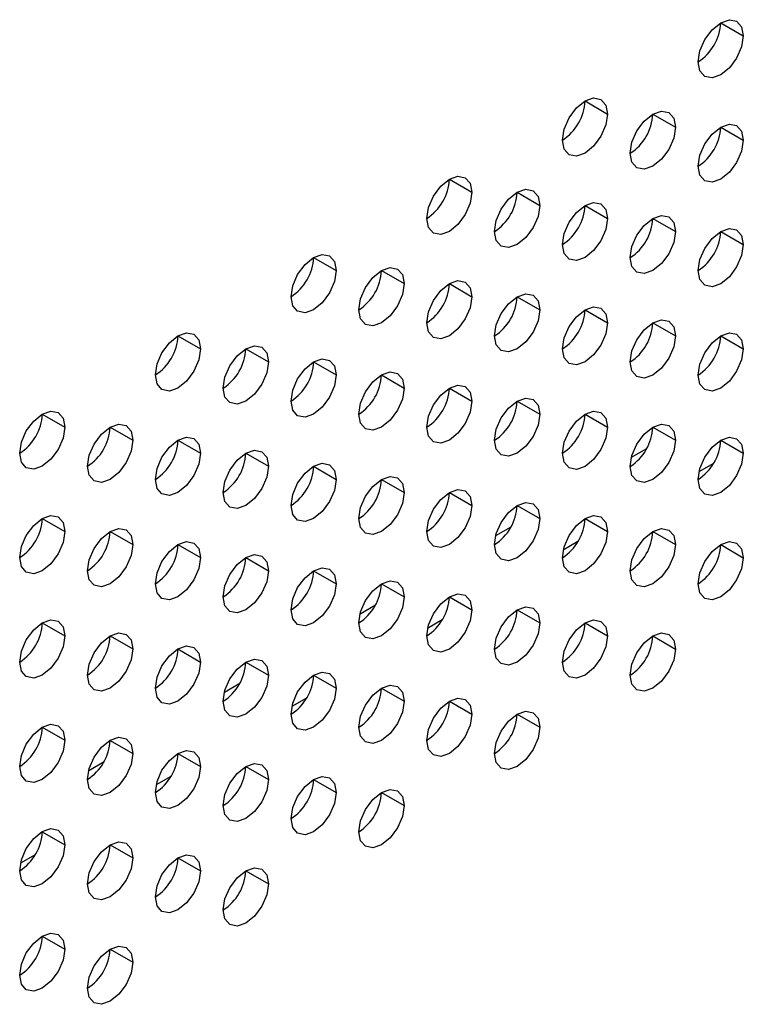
# Model space of a CAD drawing. Header units: millimetres. Extents: x 0 to 1118, y 0 to 864.
# Tile 235 of 256: x 969.97 to 972.8, y 697.65 to 701.51. Entities that reach past the tile are written whole.
import ezdxf

# ---------------------------------------------------------------- set-up
doc = ezdxf.new("R2010")
doc.units = ezdxf.units.MM

msp = doc.modelspace()

# ---------------------------------------------------------------- linework, layer by layer
at = {"color": 7, "linetype": 'Continuous', "lineweight": 25}
for p, q in [((972.7115, 701.4934), (972.7999, 701.4424)), ((972.1812, 701.1872), (972.2696, 701.1362)), ((972.4464, 701.1362), (972.5348, 701.0851)), ((972.7115, 701.0851), (972.7999, 701.0341)), ((971.6509, 700.8811), (971.7393, 700.8301)), ((971.916, 700.83), (972.0044, 700.779)), ((972.1812, 700.779), (972.2696, 700.7279)), ((972.4464, 700.7279), (972.5348, 700.6769)), ((972.7115, 700.6768), (972.7999, 700.6258)), ((971.1205, 700.5749), (971.2089, 700.5239)), ((971.3857, 700.5239), (971.4741, 700.4728)), ((971.6509, 700.4728), (971.7393, 700.4218)), ((971.916, 700.4217), (972.0044, 700.3707)), ((972.1812, 700.3707), (972.2696, 700.3197)), ((972.4464, 700.3196), (972.5348, 700.2686)), ((970.5902, 700.2688), (970.6786, 700.2177)), ((972.7115, 700.2686), (972.7999, 700.2175)), ((970.8554, 700.2177), (970.9438, 700.1667)), ((971.1205, 700.1667), (971.2089, 700.1156)), ((971.3857, 700.1156), (971.4741, 700.0646)), ((971.6509, 700.0645), (971.7393, 700.0135)), ((971.916, 700.0135), (972.0044, 699.9625)), ((970.0599, 699.9626), (970.1483, 699.9116)), ((972.1812, 699.9624), (972.2696, 699.9114)), ((970.325, 699.9116), (970.4134, 699.8605)), ((972.4464, 699.9114), (972.5348, 699.8603)), ((970.5902, 699.8605), (970.6786, 699.8095)), ((972.7115, 699.8603), (972.7999, 699.8093)), ((970.8554, 699.8094), (970.9438, 699.7584)), ((971.1205, 699.7584), (971.2089, 699.7074)), ((971.3857, 699.7073), (971.4741, 699.6563)), ((971.6509, 699.6563), (971.7393, 699.6052)), ((971.916, 699.6052), (972.0044, 699.5542)), ((970.0599, 699.5543), (970.1483, 699.5033)), ((972.1812, 699.5541), (972.2696, 699.5031)), ((970.325, 699.5033), (970.4134, 699.4523)), ((972.4464, 699.5031), (972.5348, 699.4521)), ((970.5902, 699.4522), (970.6786, 699.4012)), ((972.7115, 699.452), (972.7999, 699.401)), ((970.8554, 699.4012), (970.9438, 699.3501)), ((971.1205, 699.3501), (971.2089, 699.2991)), ((971.3857, 699.2991), (971.4741, 699.248)), ((971.6509, 699.248), (971.7393, 699.197)), ((971.916, 699.1969), (972.0044, 699.1459)), ((970.0599, 699.1461), (970.1483, 699.0951)), ((972.1812, 699.1459), (972.2696, 699.0949)), ((970.325, 699.095), (970.4134, 699.044)), ((972.4464, 699.0948), (972.5348, 699.0438)), ((970.5902, 699.044), (970.6786, 698.9929)), ((970.8554, 698.9929), (970.9438, 698.9419)), ((971.1205, 698.9418), (971.2089, 698.8908)), ((971.3857, 698.8908), (971.4741, 698.8398)), ((971.6509, 698.8397), (971.7393, 698.7887)), ((971.916, 698.7887), (972.0044, 698.7376)), ((970.0599, 698.7378), (970.1483, 698.6868)), ((970.325, 698.6867), (970.4134, 698.6357)), ((970.5902, 698.6357), (970.6786, 698.5847)), ((970.8554, 698.5846), (970.9438, 698.5336)), ((971.1205, 698.5336), (971.2089, 698.4825)), ((971.3857, 698.4825), (971.4741, 698.4315)), ((970.0599, 698.3295), (970.1483, 698.2785)), ((970.325, 698.2785), (970.4134, 698.2275)), ((970.5902, 698.2274), (970.6786, 698.1764)), ((970.8554, 698.1764), (970.9438, 698.1253)), ((970.0599, 697.9213), (970.1483, 697.8702)), ((970.325, 697.8702), (970.4134, 697.8192))]:
    msp.add_line(p, q, dxfattribs=at)
at = {"color": 8, "linetype": 'Continuous', "lineweight": 25}
for p, q in [((972.3626, 699.7937), (972.4229, 699.8285)), ((972.6838, 699.77), (972.6265, 699.7369)), ((971.8323, 699.4876), (971.8925, 699.5223)), ((972.1534, 699.4638), (972.0961, 699.4308)), ((971.302, 699.1814), (971.3622, 699.2162)), ((971.6231, 699.1577), (971.5658, 699.1246)), ((970.7717, 698.8753), (970.8319, 698.91)), ((971.0928, 698.8515), (971.0355, 698.8185)), ((970.2413, 698.5691), (970.3015, 698.6039)), ((970.5624, 698.5454), (970.5052, 698.5123)), ((970.0321, 698.2392), (969.9748, 698.2062))]:
    msp.add_line(p, q, dxfattribs=at)
at = {"color": 7, "linetype": 'Continuous', "lineweight": 25, "flags": 128}
for points in [[(972.6231, 701.3403), (972.6299, 701.3832), (972.649, 701.4274), (972.6777, 701.4661), (972.7115, 701.4934), (972.7454, 701.5052), (972.774, 701.4996), (972.7932, 701.4775), (972.7999, 701.4424)], [(972.7999, 701.4424), (972.7932, 701.3994), (972.774, 701.3552), (972.7454, 701.3166), (972.7115, 701.2893), (972.6777, 701.2775), (972.649, 701.2831), (972.6299, 701.3051), (972.6231, 701.3403)], [(972.0928, 701.0342), (972.0995, 701.0771), (972.1187, 701.1213), (972.1474, 701.1599), (972.1812, 701.1872), (972.215, 701.199), (972.2437, 701.1934), (972.2629, 701.1714), (972.2696, 701.1362)], [(972.2696, 701.1362), (972.2629, 701.0933), (972.2437, 701.0491), (972.215, 701.0104), (972.1812, 700.9831), (972.1474, 700.9714), (972.1187, 700.9769), (972.0995, 700.999), (972.0928, 701.0342)], [(972.358, 700.9831), (972.3647, 701.026), (972.3839, 701.0702), (972.4125, 701.1089), (972.4464, 701.1362), (972.4802, 701.1479), (972.5089, 701.1424), (972.528, 701.1203), (972.5348, 701.0851)], [(972.5348, 701.0851), (972.528, 701.0422), (972.5089, 700.998), (972.4802, 700.9593), (972.4464, 700.9321), (972.4125, 700.9203), (972.3839, 700.9259), (972.3647, 700.9479), (972.358, 700.9831)], [(972.6231, 700.932), (972.6299, 700.975), (972.649, 701.0192), (972.6777, 701.0578), (972.7115, 701.0851), (972.7454, 701.0969), (972.774, 701.0913), (972.7932, 701.0693), (972.7999, 701.0341)], [(972.7999, 701.0341), (972.7932, 700.9911), (972.774, 700.947), (972.7454, 700.9083), (972.7115, 700.881), (972.6777, 700.8692), (972.649, 700.8748), (972.6299, 700.8969), (972.6231, 700.932)], [(971.5625, 700.728), (971.5692, 700.7709), (971.5884, 700.8151), (971.617, 700.8538), (971.6509, 700.8811), (971.6847, 700.8928), (971.7134, 700.8873), (971.7325, 700.8652), (971.7393, 700.8301)], [(971.7393, 700.8301), (971.7325, 700.7871), (971.7134, 700.7429), (971.6847, 700.7043), (971.6509, 700.677), (971.617, 700.6652), (971.5884, 700.6708), (971.5692, 700.6928), (971.5625, 700.728)], [(971.8276, 700.6769), (971.8344, 700.7199), (971.8535, 700.7641), (971.8822, 700.8027), (971.916, 700.83), (971.9499, 700.8418), (971.9785, 700.8362), (971.9977, 700.8142), (972.0044, 700.779)], [(972.0044, 700.779), (971.9977, 700.736), (971.9785, 700.6919), (971.9499, 700.6532), (971.916, 700.6259), (971.8822, 700.6141), (971.8535, 700.6197), (971.8344, 700.6418), (971.8276, 700.6769)], [(972.0928, 700.6259), (972.0995, 700.6688), (972.1187, 700.713), (972.1474, 700.7517), (972.1812, 700.779), (972.215, 700.7907), (972.2437, 700.7852), (972.2629, 700.7631), (972.2696, 700.7279)], [(972.358, 700.5748), (972.3647, 700.6178), (972.3839, 700.6619), (972.4125, 700.7006), (972.4464, 700.7279), (972.4802, 700.7397), (972.5089, 700.7341), (972.528, 700.712), (972.5348, 700.6769)], [(972.2696, 700.7279), (972.2629, 700.685), (972.2437, 700.6408), (972.215, 700.6021), (972.1812, 700.5748), (972.1474, 700.5631), (972.1187, 700.5687), (972.0995, 700.5907), (972.0928, 700.6259)], [(972.5348, 700.6769), (972.528, 700.6339), (972.5089, 700.5898), (972.4802, 700.5511), (972.4464, 700.5238), (972.4125, 700.512), (972.3839, 700.5176), (972.3647, 700.5396), (972.358, 700.5748)], [(972.6231, 700.5238), (972.6299, 700.5667), (972.649, 700.6109), (972.6777, 700.6496), (972.7115, 700.6769), (972.7454, 700.6886), (972.774, 700.683), (972.7932, 700.661), (972.7999, 700.6258)], [(972.7999, 700.6258), (972.7932, 700.5829), (972.774, 700.5387), (972.7454, 700.5), (972.7115, 700.4727), (972.6777, 700.461), (972.649, 700.4665), (972.6299, 700.4886), (972.6231, 700.5238)], [(971.0322, 700.4218), (971.0389, 700.4648), (971.058, 700.509), (971.0867, 700.5476), (971.1205, 700.5749), (971.1544, 700.5867), (971.183, 700.5811), (971.2022, 700.5591), (971.2089, 700.5239)], [(971.2089, 700.5239), (971.2022, 700.481), (971.183, 700.4368), (971.1544, 700.3981), (971.1205, 700.3708), (971.0867, 700.359), (971.058, 700.3646), (971.0389, 700.3867), (971.0322, 700.4218)], [(971.2973, 700.3708), (971.304, 700.4137), (971.3232, 700.4579), (971.3519, 700.4966), (971.3857, 700.5239), (971.4195, 700.5356), (971.4482, 700.5301), (971.4674, 700.508), (971.4741, 700.4728)], [(971.4741, 700.4728), (971.4674, 700.4299), (971.4482, 700.3857), (971.4195, 700.347), (971.3857, 700.3197), (971.3519, 700.308), (971.3232, 700.3136), (971.304, 700.3356), (971.2973, 700.3708)], [(971.5625, 700.3197), (971.5692, 700.3627), (971.5884, 700.4068), (971.617, 700.4455), (971.6509, 700.4728), (971.6847, 700.4846), (971.7134, 700.479), (971.7325, 700.457), (971.7393, 700.4218)], [(971.8276, 700.2687), (971.8344, 700.3116), (971.8535, 700.3558), (971.8822, 700.3945), (971.916, 700.4218), (971.9499, 700.4335), (971.9785, 700.4279), (971.9977, 700.4059), (972.0044, 700.3707)], [(971.7393, 700.4218), (971.7325, 700.3788), (971.7134, 700.3347), (971.6847, 700.296), (971.6509, 700.2687), (971.617, 700.2569), (971.5884, 700.2625), (971.5692, 700.2846), (971.5625, 700.3197)], [(972.0044, 700.3707), (971.9977, 700.3278), (971.9785, 700.2836), (971.9499, 700.2449), (971.916, 700.2176), (971.8822, 700.2059), (971.8535, 700.2114), (971.8344, 700.2335), (971.8276, 700.2687)], [(972.0928, 700.2176), (972.0995, 700.2606), (972.1187, 700.3047), (972.1474, 700.3434), (972.1812, 700.3707), (972.215, 700.3825), (972.2437, 700.3769), (972.2629, 700.3548), (972.2696, 700.3197)], [(972.2696, 700.3197), (972.2629, 700.2767), (972.2437, 700.2325), (972.215, 700.1939), (972.1812, 700.1666), (972.1474, 700.1548), (972.1187, 700.1604), (972.0995, 700.1824), (972.0928, 700.2176)], [(972.358, 700.1666), (972.3647, 700.2095), (972.3839, 700.2537), (972.4125, 700.2923), (972.4464, 700.3196), (972.4802, 700.3314), (972.5089, 700.3258), (972.528, 700.3038), (972.5348, 700.2686)], [(970.5018, 700.1157), (970.5086, 700.1586), (970.5277, 700.2028), (970.5564, 700.2415), (970.5902, 700.2688), (970.624, 700.2805), (970.6527, 700.275), (970.6719, 700.2529), (970.6786, 700.2177)], [(972.6231, 700.1155), (972.6299, 700.1584), (972.649, 700.2026), (972.6777, 700.2413), (972.7115, 700.2686), (972.7454, 700.2803), (972.774, 700.2748), (972.7932, 700.2527), (972.7999, 700.2175)], [(972.5348, 700.2686), (972.528, 700.2257), (972.5089, 700.1815), (972.4802, 700.1428), (972.4464, 700.1155), (972.4125, 700.1038), (972.3839, 700.1093), (972.3647, 700.1314), (972.358, 700.1666)], [(970.6786, 700.2177), (970.6719, 700.1748), (970.6527, 700.1306), (970.624, 700.0919), (970.5902, 700.0647), (970.5564, 700.0529), (970.5277, 700.0585), (970.5086, 700.0805), (970.5018, 700.1157)], [(970.767, 700.0646), (970.7737, 700.1076), (970.7929, 700.1518), (970.8216, 700.1904), (970.8554, 700.2177), (970.8892, 700.2295), (970.9179, 700.2239), (970.937, 700.2019), (970.9438, 700.1667)], [(972.7999, 700.2175), (972.7932, 700.1746), (972.774, 700.1304), (972.7454, 700.0917), (972.7115, 700.0645), (972.6777, 700.0527), (972.649, 700.0583), (972.6299, 700.0803), (972.6231, 700.1155)], [(970.9438, 700.1667), (970.937, 700.1237), (970.9179, 700.0796), (970.8892, 700.0409), (970.8554, 700.0136), (970.8216, 700.0018), (970.7929, 700.0074), (970.7737, 700.0295), (970.767, 700.0646)], [(971.0322, 700.0136), (971.0389, 700.0565), (971.058, 700.1007), (971.0867, 700.1394), (971.1205, 700.1667), (971.1544, 700.1784), (971.183, 700.1729), (971.2022, 700.1508), (971.2089, 700.1156)], [(971.2973, 699.9625), (971.304, 700.0055), (971.3232, 700.0496), (971.3519, 700.0883), (971.3857, 700.1156), (971.4195, 700.1274), (971.4482, 700.1218), (971.4674, 700.0997), (971.4741, 700.0646)], [(971.2089, 700.1156), (971.2022, 700.0727), (971.183, 700.0285), (971.1544, 699.9898), (971.1205, 699.9625), (971.0867, 699.9508), (971.058, 699.9563), (971.0389, 699.9784), (971.0322, 700.0136)], [(971.4741, 700.0646), (971.4674, 700.0216), (971.4482, 699.9775), (971.4195, 699.9388), (971.3857, 699.9115), (971.3519, 699.8997), (971.3232, 699.9053), (971.304, 699.9273), (971.2973, 699.9625)], [(971.5625, 699.9115), (971.5692, 699.9544), (971.5884, 699.9986), (971.617, 700.0373), (971.6509, 700.0646), (971.6847, 700.0763), (971.7134, 700.0707), (971.7325, 700.0487), (971.7393, 700.0135)], [(971.7393, 700.0135), (971.7325, 699.9706), (971.7134, 699.9264), (971.6847, 699.8877), (971.6509, 699.8604), (971.617, 699.8487), (971.5884, 699.8542), (971.5692, 699.8763), (971.5625, 699.9115)], [(971.8276, 699.8604), (971.8344, 699.9033), (971.8535, 699.9475), (971.8822, 699.9862), (971.916, 700.0135), (971.9499, 700.0252), (971.9785, 700.0197), (971.9977, 699.9976), (972.0044, 699.9625)], [(969.9715, 699.8095), (969.9782, 699.8525), (969.9974, 699.8967), (970.0261, 699.9353), (970.0599, 699.9626), (970.0937, 699.9744), (970.1224, 699.9688), (970.1415, 699.9468), (970.1483, 699.9116)], [(972.0928, 699.8093), (972.0995, 699.8523), (972.1187, 699.8965), (972.1474, 699.9351), (972.1812, 699.9624), (972.215, 699.9742), (972.2437, 699.9686), (972.2629, 699.9466), (972.2696, 699.9114)], [(972.0044, 699.9625), (971.9977, 699.9195), (971.9785, 699.8753), (971.9499, 699.8367), (971.916, 699.8094), (971.8822, 699.7976), (971.8535, 699.8032), (971.8344, 699.8252), (971.8276, 699.8604)], [(970.1483, 699.9116), (970.1415, 699.8686), (970.1224, 699.8245), (970.0937, 699.7858), (970.0599, 699.7585), (970.0261, 699.7467), (969.9974, 699.7523), (969.9782, 699.7744), (969.9715, 699.8095)], [(970.2367, 699.7585), (970.2434, 699.8014), (970.2625, 699.8456), (970.2912, 699.8843), (970.325, 699.9116), (970.3589, 699.9233), (970.3875, 699.9178), (970.4067, 699.8957), (970.4134, 699.8605)], [(972.2696, 699.9114), (972.2629, 699.8684), (972.2437, 699.8243), (972.215, 699.7856), (972.1812, 699.7583), (972.1474, 699.7465), (972.1187, 699.7521), (972.0995, 699.7742), (972.0928, 699.8093)], [(972.358, 699.7583), (972.3647, 699.8012), (972.3839, 699.8454), (972.4125, 699.8841), (972.4464, 699.9114), (972.4802, 699.9231), (972.5089, 699.9176), (972.528, 699.8955), (972.5348, 699.8603)], [(970.4134, 699.8605), (970.4067, 699.8176), (970.3875, 699.7734), (970.3589, 699.7347), (970.325, 699.7074), (970.2912, 699.6957), (970.2625, 699.7013), (970.2434, 699.7233), (970.2367, 699.7585)], [(970.5018, 699.7074), (970.5086, 699.7504), (970.5277, 699.7945), (970.5564, 699.8332), (970.5902, 699.8605), (970.624, 699.8723), (970.6527, 699.8667), (970.6719, 699.8446), (970.6786, 699.8095)], [(972.5348, 699.8603), (972.528, 699.8174), (972.5089, 699.7732), (972.4802, 699.7345), (972.4464, 699.7072), (972.4125, 699.6955), (972.3839, 699.7011), (972.3647, 699.7231), (972.358, 699.7583)], [(972.6231, 699.7072), (972.6299, 699.7502), (972.649, 699.7943), (972.6777, 699.833), (972.7115, 699.8603), (972.7454, 699.8721), (972.774, 699.8665), (972.7932, 699.8444), (972.7999, 699.8093)], [(970.767, 699.6564), (970.7737, 699.6993), (970.7929, 699.7435), (970.8216, 699.7822), (970.8554, 699.8095), (970.8892, 699.8212), (970.9179, 699.8156), (970.937, 699.7936), (970.9438, 699.7584)], [(970.6786, 699.8095), (970.6719, 699.7665), (970.6527, 699.7224), (970.624, 699.6837), (970.5902, 699.6564), (970.5564, 699.6446), (970.5277, 699.6502), (970.5086, 699.6722), (970.5018, 699.7074)], [(972.7999, 699.8093), (972.7932, 699.7663), (972.774, 699.7222), (972.7454, 699.6835), (972.7115, 699.6562), (972.6777, 699.6444), (972.649, 699.65), (972.6299, 699.672), (972.6231, 699.7072)], [(970.9438, 699.7584), (970.937, 699.7155), (970.9179, 699.6713), (970.8892, 699.6326), (970.8554, 699.6053), (970.8216, 699.5936), (970.7929, 699.5991), (970.7737, 699.6212), (970.767, 699.6564)], [(971.0322, 699.6053), (971.0389, 699.6482), (971.058, 699.6924), (971.0867, 699.7311), (971.1205, 699.7584), (971.1544, 699.7702), (971.183, 699.7646), (971.2022, 699.7425), (971.2089, 699.7074)], [(971.2089, 699.7074), (971.2022, 699.6644), (971.183, 699.6202), (971.1544, 699.5816), (971.1205, 699.5543), (971.0867, 699.5425), (971.058, 699.5481), (971.0389, 699.5701), (971.0322, 699.6053)], [(971.2973, 699.5542), (971.304, 699.5972), (971.3232, 699.6414), (971.3519, 699.68), (971.3857, 699.7073), (971.4195, 699.7191), (971.4482, 699.7135), (971.4674, 699.6915), (971.4741, 699.6563)], [(971.5625, 699.5032), (971.5692, 699.5461), (971.5884, 699.5903), (971.617, 699.629), (971.6509, 699.6563), (971.6847, 699.668), (971.7134, 699.6625), (971.7325, 699.6404), (971.7393, 699.6052)], [(971.4741, 699.6563), (971.4674, 699.6134), (971.4482, 699.5692), (971.4195, 699.5305), (971.3857, 699.5032), (971.3519, 699.4914), (971.3232, 699.497), (971.304, 699.5191), (971.2973, 699.5542)], [(971.7393, 699.6052), (971.7325, 699.5623), (971.7134, 699.5181), (971.6847, 699.4794), (971.6509, 699.4521), (971.617, 699.4404), (971.5884, 699.446), (971.5692, 699.468), (971.5625, 699.5032)], [(971.8276, 699.4521), (971.8344, 699.4951), (971.8535, 699.5392), (971.8822, 699.5779), (971.916, 699.6052), (971.9499, 699.617), (971.9785, 699.6114), (971.9977, 699.5894), (972.0044, 699.5542)], [(969.9715, 699.4013), (969.9782, 699.4442), (969.9974, 699.4884), (970.0261, 699.5271), (970.0599, 699.5544), (970.0937, 699.5661), (970.1224, 699.5605), (970.1415, 699.5385), (970.1483, 699.5033)], [(972.0044, 699.5542), (971.9977, 699.5112), (971.9785, 699.4671), (971.9499, 699.4284), (971.916, 699.4011), (971.8822, 699.3893), (971.8535, 699.3949), (971.8344, 699.417), (971.8276, 699.4521)], [(972.0928, 699.4011), (972.0995, 699.444), (972.1187, 699.4882), (972.1474, 699.5269), (972.1812, 699.5542), (972.215, 699.5659), (972.2437, 699.5603), (972.2629, 699.5383), (972.2696, 699.5031)], [(970.1483, 699.5033), (970.1415, 699.4604), (970.1224, 699.4162), (970.0937, 699.3775), (970.0599, 699.3502), (970.0261, 699.3385), (969.9974, 699.344), (969.9782, 699.3661), (969.9715, 699.4013)], [(970.2367, 699.3502), (970.2434, 699.3932), (970.2625, 699.4373), (970.2912, 699.476), (970.325, 699.5033), (970.3589, 699.5151), (970.3875, 699.5095), (970.4067, 699.4874), (970.4134, 699.4523)], [(972.2696, 699.5031), (972.2629, 699.4602), (972.2437, 699.416), (972.215, 699.3773), (972.1812, 699.35), (972.1474, 699.3383), (972.1187, 699.3438), (972.0995, 699.3659), (972.0928, 699.4011)], [(972.358, 699.35), (972.3647, 699.393), (972.3839, 699.4371), (972.4125, 699.4758), (972.4464, 699.5031), (972.4802, 699.5149), (972.5089, 699.5093), (972.528, 699.4872), (972.5348, 699.4521)], [(970.5018, 699.2992), (970.5086, 699.3421), (970.5277, 699.3863), (970.5564, 699.4249), (970.5902, 699.4522), (970.624, 699.464), (970.6527, 699.4584), (970.6719, 699.4364), (970.6786, 699.4012)], [(970.4134, 699.4523), (970.4067, 699.4093), (970.3875, 699.3651), (970.3589, 699.3265), (970.325, 699.2992), (970.2912, 699.2874), (970.2625, 699.293), (970.2434, 699.315), (970.2367, 699.3502)], [(972.5348, 699.4521), (972.528, 699.4091), (972.5089, 699.3649), (972.4802, 699.3263), (972.4464, 699.299), (972.4125, 699.2872), (972.3839, 699.2928), (972.3647, 699.3148), (972.358, 699.35)], [(972.6231, 699.299), (972.6299, 699.3419), (972.649, 699.3861), (972.6777, 699.4248), (972.7115, 699.452), (972.7454, 699.4638), (972.774, 699.4582), (972.7932, 699.4362), (972.7999, 699.401)], [(970.6786, 699.4012), (970.6719, 699.3583), (970.6527, 699.3141), (970.624, 699.2754), (970.5902, 699.2481), (970.5564, 699.2364), (970.5277, 699.2419), (970.5086, 699.264), (970.5018, 699.2992)], [(970.767, 699.2481), (970.7737, 699.291), (970.7929, 699.3352), (970.8216, 699.3739), (970.8554, 699.4012), (970.8892, 699.4129), (970.9179, 699.4074), (970.937, 699.3853), (970.9438, 699.3501)], [(972.7999, 699.401), (972.7932, 699.3581), (972.774, 699.3139), (972.7454, 699.2752), (972.7115, 699.2479), (972.6777, 699.2362), (972.649, 699.2417), (972.6299, 699.2638), (972.6231, 699.299)], [(970.9438, 699.3501), (970.937, 699.3072), (970.9179, 699.263), (970.8892, 699.2243), (970.8554, 699.1971), (970.8216, 699.1853), (970.7929, 699.1909), (970.7737, 699.2129), (970.767, 699.2481)], [(971.0322, 699.197), (971.0389, 699.24), (971.058, 699.2842), (971.0867, 699.3228), (971.1205, 699.3501), (971.1544, 699.3619), (971.183, 699.3563), (971.2022, 699.3343), (971.2089, 699.2991)], [(971.2973, 699.146), (971.304, 699.1889), (971.3232, 699.2331), (971.3519, 699.2718), (971.3857, 699.2991), (971.4195, 699.3108), (971.4482, 699.3053), (971.4674, 699.2832), (971.4741, 699.248)], [(971.2089, 699.2991), (971.2022, 699.2561), (971.183, 699.212), (971.1544, 699.1733), (971.1205, 699.146), (971.0867, 699.1342), (971.058, 699.1398), (971.0389, 699.1619), (971.0322, 699.197)], [(971.4741, 699.248), (971.4674, 699.2051), (971.4482, 699.1609), (971.4195, 699.1222), (971.3857, 699.0949), (971.3519, 699.0832), (971.3232, 699.0887), (971.304, 699.1108), (971.2973, 699.146)], [(971.5625, 699.0949), (971.5692, 699.1379), (971.5884, 699.182), (971.617, 699.2207), (971.6509, 699.248), (971.6847, 699.2598), (971.7134, 699.2542), (971.7325, 699.2321), (971.7393, 699.197)], [(971.7393, 699.197), (971.7325, 699.154), (971.7134, 699.1099), (971.6847, 699.0712), (971.6509, 699.0439), (971.617, 699.0321), (971.5884, 699.0377), (971.5692, 699.0597), (971.5625, 699.0949)], [(971.8276, 699.0439), (971.8344, 699.0868), (971.8535, 699.131), (971.8822, 699.1697), (971.916, 699.197), (971.9499, 699.2087), (971.9785, 699.2031), (971.9977, 699.1811), (972.0044, 699.1459)], [(969.9715, 698.993), (969.9782, 699.0359), (969.9974, 699.0801), (970.0261, 699.1188), (970.0599, 699.1461), (970.0937, 699.1578), (970.1224, 699.1523), (970.1415, 699.1302), (970.1483, 699.0951)], [(972.0928, 698.9928), (972.0995, 699.0357), (972.1187, 699.0799), (972.1474, 699.1186), (972.1812, 699.1459), (972.215, 699.1577), (972.2437, 699.1521), (972.2629, 699.13), (972.2696, 699.0949)], [(972.0044, 699.1459), (971.9977, 699.103), (971.9785, 699.0588), (971.9499, 699.0201), (971.916, 698.9928), (971.8822, 698.9811), (971.8535, 698.9866), (971.8344, 699.0087), (971.8276, 699.0439)], [(970.1483, 699.0951), (970.1415, 699.0521), (970.1224, 699.0079), (970.0937, 698.9693), (970.0599, 698.942), (970.0261, 698.9302), (969.9974, 698.9358), (969.9782, 698.9578), (969.9715, 698.993)], [(970.2367, 698.9419), (970.2434, 698.9849), (970.2625, 699.0291), (970.2912, 699.0677), (970.325, 699.095), (970.3589, 699.1068), (970.3875, 699.1012), (970.4067, 699.0792), (970.4134, 699.044)], [(972.2696, 699.0949), (972.2629, 699.0519), (972.2437, 699.0077), (972.215, 698.9691), (972.1812, 698.9418), (972.1474, 698.93), (972.1187, 698.9356), (972.0995, 698.9576), (972.0928, 698.9928)], [(972.358, 698.9417), (972.3647, 698.9847), (972.3839, 699.0289), (972.4125, 699.0675), (972.4464, 699.0948), (972.4802, 699.1066), (972.5089, 699.101), (972.528, 699.079), (972.5348, 699.0438)], [(970.4134, 699.044), (970.4067, 699.001), (970.3875, 698.9569), (970.3589, 698.9182), (970.325, 698.8909), (970.2912, 698.8791), (970.2625, 698.8847), (970.2434, 698.9068), (970.2367, 698.9419)], [(970.5018, 698.8909), (970.5086, 698.9338), (970.5277, 698.978), (970.5564, 699.0167), (970.5902, 699.044), (970.624, 699.0557), (970.6527, 699.0502), (970.6719, 699.0281), (970.6786, 698.9929)], [(972.5348, 699.0438), (972.528, 699.0008), (972.5089, 698.9567), (972.4802, 698.918), (972.4464, 698.8907), (972.4125, 698.8789), (972.3839, 698.8845), (972.3647, 698.9066), (972.358, 698.9417)], [(970.767, 698.8398), (970.7737, 698.8828), (970.7929, 698.9269), (970.8216, 698.9656), (970.8554, 698.9929), (970.8892, 699.0047), (970.9179, 698.9991), (970.937, 698.977), (970.9438, 698.9419)], [(970.6786, 698.9929), (970.6719, 698.95), (970.6527, 698.9058), (970.624, 698.8671), (970.5902, 698.8398), (970.5564, 698.8281), (970.5277, 698.8337), (970.5086, 698.8557), (970.5018, 698.8909)], [(970.9438, 698.9419), (970.937, 698.8989), (970.9179, 698.8548), (970.8892, 698.8161), (970.8554, 698.7888), (970.8216, 698.777), (970.7929, 698.7826), (970.7737, 698.8046), (970.767, 698.8398)], [(971.0322, 698.7888), (971.0389, 698.8317), (971.058, 698.8759), (971.0867, 698.9146), (971.1205, 698.9419), (971.1544, 698.9536), (971.183, 698.948), (971.2022, 698.926), (971.2089, 698.8908)], [(971.2089, 698.8908), (971.2022, 698.8479), (971.183, 698.8037), (971.1544, 698.765), (971.1205, 698.7377), (971.0867, 698.726), (971.058, 698.7315), (971.0389, 698.7536), (971.0322, 698.7888)], [(971.2973, 698.7377), (971.304, 698.7806), (971.3232, 698.8248), (971.3519, 698.8635), (971.3857, 698.8908), (971.4195, 698.9026), (971.4482, 698.897), (971.4674, 698.8749), (971.4741, 698.8398)], [(971.5625, 698.6866), (971.5692, 698.7296), (971.5884, 698.7738), (971.617, 698.8124), (971.6509, 698.8397), (971.6847, 698.8515), (971.7134, 698.8459), (971.7325, 698.8239), (971.7393, 698.7887)], [(971.4741, 698.8398), (971.4674, 698.7968), (971.4482, 698.7526), (971.4195, 698.714), (971.3857, 698.6867), (971.3519, 698.6749), (971.3232, 698.6805), (971.304, 698.7025), (971.2973, 698.7377)], [(971.7393, 698.7887), (971.7325, 698.7458), (971.7134, 698.7016), (971.6847, 698.6629), (971.6509, 698.6356), (971.617, 698.6238), (971.5884, 698.6294), (971.5692, 698.6515), (971.5625, 698.6866)], [(971.8276, 698.6356), (971.8344, 698.6785), (971.8535, 698.7227), (971.8822, 698.7614), (971.916, 698.7887), (971.9499, 698.8004), (971.9785, 698.7949), (971.9977, 698.7728), (972.0044, 698.7376)], [(969.9715, 698.5847), (969.9782, 698.6277), (969.9974, 698.6718), (970.0261, 698.7105), (970.0599, 698.7378), (970.0937, 698.7496), (970.1224, 698.744), (970.1415, 698.722), (970.1483, 698.6868)], [(972.0044, 698.7376), (971.9977, 698.6947), (971.9785, 698.6505), (971.9499, 698.6118), (971.916, 698.5845), (971.8822, 698.5728), (971.8535, 698.5784), (971.8344, 698.6004), (971.8276, 698.6356)], [(970.2367, 698.5337), (970.2434, 698.5766), (970.2625, 698.6208), (970.2912, 698.6595), (970.325, 698.6868), (970.3589, 698.6985), (970.3875, 698.6929), (970.4067, 698.6709), (970.4134, 698.6357)], [(970.1483, 698.6868), (970.1415, 698.6438), (970.1224, 698.5997), (970.0937, 698.561), (970.0599, 698.5337), (970.0261, 698.5219), (969.9974, 698.5275), (969.9782, 698.5496), (969.9715, 698.5847)], [(970.4134, 698.6357), (970.4067, 698.5928), (970.3875, 698.5486), (970.3589, 698.5099), (970.325, 698.4826), (970.2912, 698.4709), (970.2625, 698.4764), (970.2434, 698.4985), (970.2367, 698.5337)], [(970.5018, 698.4826), (970.5086, 698.5256), (970.5277, 698.5697), (970.5564, 698.6084), (970.5902, 698.6357), (970.624, 698.6475), (970.6527, 698.6419), (970.6719, 698.6198), (970.6786, 698.5847)], [(970.6786, 698.5847), (970.6719, 698.5417), (970.6527, 698.4975), (970.624, 698.4589), (970.5902, 698.4316), (970.5564, 698.4198), (970.5277, 698.4254), (970.5086, 698.4474), (970.5018, 698.4826)], [(970.767, 698.4316), (970.7737, 698.4745), (970.7929, 698.5187), (970.8216, 698.5573), (970.8554, 698.5846), (970.8892, 698.5964), (970.9179, 698.5908), (970.937, 698.5688), (970.9438, 698.5336)], [(971.0322, 698.3805), (971.0389, 698.4234), (971.058, 698.4676), (971.0867, 698.5063), (971.1205, 698.5336), (971.1544, 698.5453), (971.183, 698.5398), (971.2022, 698.5177), (971.2089, 698.4825)], [(970.9438, 698.5336), (970.937, 698.4907), (970.9179, 698.4465), (970.8892, 698.4078), (970.8554, 698.3805), (970.8216, 698.3688), (970.7929, 698.3743), (970.7737, 698.3964), (970.767, 698.4316)], [(971.2089, 698.4825), (971.2022, 698.4396), (971.183, 698.3954), (971.1544, 698.3567), (971.1205, 698.3295), (971.0867, 698.3177), (971.058, 698.3233), (971.0389, 698.3453), (971.0322, 698.3805)], [(971.2973, 698.3294), (971.304, 698.3724), (971.3232, 698.4166), (971.3519, 698.4552), (971.3857, 698.4825), (971.4195, 698.4943), (971.4482, 698.4887), (971.4674, 698.4667), (971.4741, 698.4315)], [(971.4741, 698.4315), (971.4674, 698.3885), (971.4482, 698.3444), (971.4195, 698.3057), (971.3857, 698.2784), (971.3519, 698.2666), (971.3232, 698.2722), (971.304, 698.2943), (971.2973, 698.3294)], [(969.9715, 698.1765), (969.9782, 698.2194), (969.9974, 698.2636), (970.0261, 698.3023), (970.0599, 698.3296), (970.0937, 698.3413), (970.1224, 698.3357), (970.1415, 698.3137), (970.1483, 698.2785)], [(970.1483, 698.2785), (970.1415, 698.2356), (970.1224, 698.1914), (970.0937, 698.1527), (970.0599, 698.1254), (970.0261, 698.1137), (969.9974, 698.1192), (969.9782, 698.1413), (969.9715, 698.1765)], [(970.2367, 698.1254), (970.2434, 698.1683), (970.2625, 698.2125), (970.2912, 698.2512), (970.325, 698.2785), (970.3589, 698.2902), (970.3875, 698.2847), (970.4067, 698.2626), (970.4134, 698.2275)], [(970.5018, 698.0743), (970.5086, 698.1173), (970.5277, 698.1615), (970.5564, 698.2001), (970.5902, 698.2274), (970.624, 698.2392), (970.6527, 698.2336), (970.6719, 698.2116), (970.6786, 698.1764)], [(970.4134, 698.2275), (970.4067, 698.1845), (970.3875, 698.1403), (970.3589, 698.1017), (970.325, 698.0744), (970.2912, 698.0626), (970.2625, 698.0682), (970.2434, 698.0902), (970.2367, 698.1254)], [(970.6786, 698.1764), (970.6719, 698.1334), (970.6527, 698.0893), (970.624, 698.0506), (970.5902, 698.0233), (970.5564, 698.0115), (970.5277, 698.0171), (970.5086, 698.0392), (970.5018, 698.0743)], [(970.767, 698.0233), (970.7737, 698.0662), (970.7929, 698.1104), (970.8216, 698.1491), (970.8554, 698.1764), (970.8892, 698.1881), (970.9179, 698.1826), (970.937, 698.1605), (970.9438, 698.1253)], [(970.9438, 698.1253), (970.937, 698.0824), (970.9179, 698.0382), (970.8892, 697.9995), (970.8554, 697.9722), (970.8216, 697.9605), (970.7929, 697.9661), (970.7737, 697.9881), (970.767, 698.0233)], [(969.9715, 697.7682), (969.9782, 697.8111), (969.9974, 697.8553), (970.0261, 697.894), (970.0599, 697.9213), (970.0937, 697.933), (970.1224, 697.9275), (970.1415, 697.9054), (970.1483, 697.8702)], [(970.1483, 697.8702), (970.1415, 697.8273), (970.1224, 697.7831), (970.0937, 697.7444), (970.0599, 697.7171), (970.0261, 697.7054), (969.9974, 697.711), (969.9782, 697.733), (969.9715, 697.7682)], [(970.2367, 697.7171), (970.2434, 697.7601), (970.2625, 697.8042), (970.2912, 697.8429), (970.325, 697.8702), (970.3589, 697.882), (970.3875, 697.8764), (970.4067, 697.8544), (970.4134, 697.8192)], [(970.4134, 697.8192), (970.4067, 697.7762), (970.3875, 697.7321), (970.3589, 697.6934), (970.325, 697.6661), (970.2912, 697.6543), (970.2625, 697.6599), (970.2434, 697.682), (970.2367, 697.7171)]]:
    msp.add_lwpolyline(points, dxfattribs=at)
at = {"color": 7, "linetype": 'Continuous', "lineweight": 25}
for centre in [(972.5196, 701.5021), (971.9893, 701.196), (972.2545, 701.1449), (972.5196, 701.0938), (971.459, 700.8898), (971.7241, 700.8387), (971.9893, 700.7877), (972.2545, 700.7366), (972.5196, 700.6856), (970.9286, 700.5837), (971.1938, 700.5326), (971.459, 700.4815), (971.7241, 700.4305), (971.9893, 700.3794), (972.2545, 700.3284), (970.3983, 700.2775), (972.5196, 700.2773), (970.6635, 700.2264), (970.9286, 700.1754), (971.1938, 700.1243), (971.459, 700.0733), (971.7241, 700.0222), (969.868, 699.9713), (971.9893, 699.9711), (970.1331, 699.9203), (972.2545, 699.9201), (970.3983, 699.8692), (972.5196, 699.869), (970.6635, 699.8182), (970.9286, 699.7671), (971.1938, 699.7161), (971.459, 699.665), (971.7241, 699.6139), (969.868, 699.5631), (971.9893, 699.5629), (970.1331, 699.512), (972.2545, 699.5118), (970.3983, 699.461), (972.5196, 699.4608), (970.6635, 699.4099), (970.9286, 699.3588), (971.1938, 699.3078), (971.459, 699.2567), (971.7241, 699.2057), (969.868, 699.1548), (971.9893, 699.1546), (970.1331, 699.1037), (972.2545, 699.1036), (970.3983, 699.0527), (970.6635, 699.0016), (970.9286, 698.9506), (971.1938, 698.8995), (971.459, 698.8485), (971.7241, 698.7974), (969.868, 698.7465), (970.1331, 698.6955), (970.3983, 698.6444), (970.6635, 698.5934), (970.9286, 698.5423), (971.1938, 698.4912), (969.868, 698.3383), (970.1331, 698.2872), (970.3983, 698.2362), (970.6635, 698.1851), (969.868, 697.93), (970.1331, 697.8789)]:
    msp.add_arc(centre, 0.1921, 302.6055, 357.3945, dxfattribs=at)

doc.saveas('drawing.dxf')
